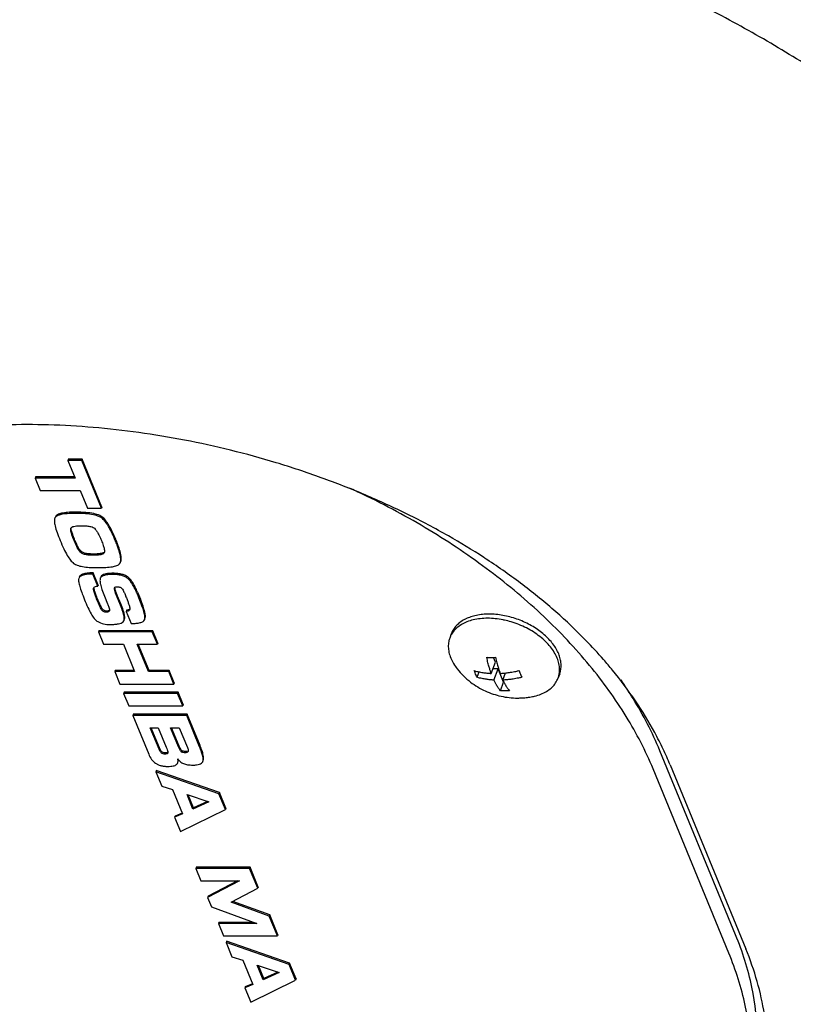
# Model space of a CAD drawing. Header units: millimetres. Extents: x 0 to 594, y 0 to 420.
# Tile 144 of 256: x 523.11 to 527.73, y 226.95 to 232.83. Entities that reach past the tile are written whole.
import ezdxf

# ---------------------------------------------------------------- set-up
doc = ezdxf.new("R2010")
doc.units = ezdxf.units.MM
doc.header["$LTSCALE"] = 32.67
doc.layers.get('0').update_dxf_attribs({"linetype": 'CONTINUOUS'})

msp = doc.modelspace()

# ---------------------------------------------------------------- linework, layer by layer
at = {"color": 7, "linetype": 'CONTINUOUS'}
for p, q in [((523.40379, 230.20273), (523.40112, 230.19546)), ((523.40112, 230.19546), (523.44468, 230.08962)), ((523.48413, 230.19546), (523.40112, 230.19546)), ((523.4868, 230.20273), (523.40379, 230.20273)), ((523.4868, 230.20273), (523.48413, 230.19546)), ((523.60162, 229.91002), (523.48413, 230.19546)), ((523.60429, 229.91729), (523.4868, 230.20273)), ((523.208, 230.09689), (523.20532, 230.08962)), ((523.20532, 230.08962), (523.23568, 230.01586)), ((523.44468, 230.08962), (523.20532, 230.08962)), ((523.44169, 230.09689), (523.208, 230.09689)), ((523.23568, 230.01586), (523.47504, 230.01586)), ((523.47504, 230.01586), (523.51861, 229.91002)), ((523.60429, 229.91729), (523.60162, 229.91002)), ((523.51861, 229.91002), (523.60162, 229.91002)), ((523.32385, 229.85234), (523.32283, 229.85025)), ((523.32374, 229.85238), (523.32294, 229.8502)), ((523.41898, 229.79148), (523.41992, 229.79321)), ((523.61857, 229.64416), (523.61478, 229.63906)), ((523.7105, 229.57828), (523.71493, 229.58559)), ((523.55287, 229.52401), (523.55019, 229.51674)), ((523.58006, 229.44418), (523.55019, 229.51674)), ((523.58274, 229.45144), (523.55287, 229.52401)), ((523.46611, 229.49158), (523.46489, 229.48471)), ((523.58274, 229.45144), (523.58006, 229.44418)), ((523.59611, 229.49423), (523.59478, 229.49159)), ((523.59591, 229.4943), (523.59489, 229.49155)), ((523.55445, 229.43239), (523.55487, 229.43382)), ((523.61996, 229.38445), (523.63828, 229.33995)), ((523.71776, 229.33879), (523.69845, 229.3857)), ((523.74249, 229.39547), (523.74827, 229.38144)), ((523.83159, 229.35979), (523.8141, 229.40229)), ((523.81678, 229.40955), (523.83427, 229.36705)), ((523.71508, 229.33153), (523.69577, 229.37843)), ((523.64924, 229.29674), (523.64807, 229.29495)), ((523.75209, 229.30171), (523.74942, 229.29444)), ((523.74942, 229.29444), (523.77929, 229.22188)), ((523.73142, 229.23107), (523.73618, 229.23794)), ((523.85905, 229.24413), (523.85989, 229.24583)), ((523.58579, 229.17903), (523.58312, 229.17177)), ((523.58312, 229.17177), (523.61348, 229.098)), ((523.90549, 229.17177), (523.58312, 229.17177)), ((523.90817, 229.17903), (523.58579, 229.17903)), ((523.90817, 229.17903), (523.90549, 229.17177)), ((523.93585, 229.098), (523.90549, 229.17177)), ((523.93853, 229.10527), (523.90817, 229.17903)), ((525.69069, 229.16008), (525.68152, 229.13519)), ((523.61348, 229.098), (523.73276, 229.098)), ((523.73276, 229.098), (523.80008, 228.93444)), ((523.88309, 228.93444), (523.81577, 229.098)), ((523.81577, 229.098), (523.93585, 229.098)), ((523.88577, 228.9417), (523.82143, 229.098)), ((523.93853, 229.10527), (523.93585, 229.098)), ((525.92915, 228.92405), (525.95408, 228.99173)), ((525.95408, 228.99173), (525.94258, 229.01966)), ((523.68348, 228.9417), (523.68081, 228.93444)), ((523.68081, 228.93444), (523.71117, 228.86067)), ((523.80008, 228.93444), (523.68081, 228.93444)), ((523.79709, 228.9417), (523.68348, 228.9417)), ((523.88577, 228.9417), (523.88309, 228.93444)), ((524.00318, 228.93444), (523.88309, 228.93444)), ((524.00585, 228.9417), (523.88577, 228.9417)), ((524.00585, 228.9417), (524.00318, 228.93444)), ((524.03354, 228.86067), (524.00318, 228.93444)), ((524.03622, 228.86794), (524.00585, 228.9417)), ((525.84476, 228.9006), (525.85682, 228.93336)), ((525.97049, 228.95187), (525.9394, 228.95187)), ((525.94555, 228.88419), (525.97049, 228.95187)), ((526.0033, 228.87215), (525.97049, 228.95187)), ((525.99898, 228.88419), (526.01458, 228.92654)), ((526.33815, 228.92154), (526.32898, 228.89665)), ((523.71117, 228.86067), (524.03354, 228.86067)), ((524.03622, 228.86794), (524.03354, 228.86067)), ((525.98441, 228.82087), (526.0033, 228.87215)), ((526.0033, 228.87215), (526.00487, 228.87215)), ((523.73703, 228.81161), (523.73435, 228.80435)), ((523.73435, 228.80435), (523.76472, 228.73058)), ((524.05672, 228.80435), (523.73435, 228.80435)), ((524.0594, 228.81161), (523.73703, 228.81161)), ((524.0594, 228.81161), (524.05672, 228.80435)), ((524.08709, 228.73058), (524.05672, 228.80435)), ((524.08976, 228.73785), (524.0594, 228.81161)), ((524.08976, 228.73785), (524.08709, 228.73058)), ((523.76472, 228.73058), (524.08709, 228.73058)), ((523.79099, 228.68052), (523.78831, 228.67325)), ((524.11336, 228.68052), (523.79099, 228.68052)), ((524.11336, 228.68052), (524.11068, 228.67325)), ((524.19067, 228.4927), (524.11336, 228.68052)), ((523.78831, 228.67325), (523.88386, 228.44113)), ((524.11068, 228.67325), (523.78831, 228.67325)), ((524.18799, 228.48543), (524.11068, 228.67325)), ((523.94565, 228.4718), (523.89309, 228.59949)), ((523.89309, 228.59949), (523.94064, 228.59949)), ((523.94832, 228.47907), (523.89876, 228.59949)), ((523.94064, 228.59949), (523.98841, 228.48343)), ((524.06324, 228.48243), (524.01505, 228.59949)), ((524.01505, 228.59949), (524.06663, 228.59949)), ((524.06591, 228.48969), (524.02072, 228.59949)), ((524.06663, 228.59949), (524.11556, 228.48062)), ((523.99782, 228.44842), (523.99745, 228.44775)), ((524.11957, 228.45821), (524.11931, 228.45729)), ((527.38874, 227.36291), (526.93613, 228.46252)), ((524.20708, 228.39691), (524.20753, 228.3979)), ((523.92943, 228.34416), (523.92676, 228.3369)), ((523.92676, 228.3369), (523.96191, 228.25151)), ((524.30325, 228.2054), (523.92676, 228.3369)), ((524.30593, 228.21267), (523.92943, 228.34416)), ((527.3486, 227.25395), (526.89599, 228.35356)), ((526.9973, 228.37853), (527.44991, 227.27892)), ((523.96191, 228.25151), (524.02591, 228.23046)), ((524.02591, 228.23046), (524.08573, 228.08514)), ((524.30593, 228.21267), (524.30325, 228.2054)), ((524.34438, 228.11926), (524.30593, 228.21267)), ((524.14843, 228.1136), (524.11278, 228.20019)), ((524.11278, 228.20019), (524.24263, 228.1569)), ((524.1511, 228.12086), (524.11935, 228.198)), ((524.24263, 228.1569), (524.14843, 228.1136)), ((524.23502, 228.15943), (524.1511, 228.12086)), ((524.3417, 228.112), (524.30325, 228.2054)), ((524.07346, 227.9805), (524.3417, 228.112)), ((524.1511, 228.12086), (524.14843, 228.1136)), ((524.34438, 228.11926), (524.3417, 228.112)), ((524.08573, 228.08514), (524.0388, 228.06469)), ((524.04148, 228.07195), (524.0388, 228.06469)), ((524.0388, 228.06469), (524.07346, 227.9805)), ((524.08349, 228.09026), (524.04148, 228.07195)), ((524.16705, 227.76687), (524.16438, 227.75961)), ((524.16438, 227.75961), (524.19474, 227.68584)), ((524.48675, 227.75961), (524.16438, 227.75961)), ((524.48943, 227.76687), (524.16705, 227.76687)), ((524.48943, 227.76687), (524.48675, 227.75961)), ((524.53559, 227.64094), (524.48675, 227.75961)), ((524.53827, 227.6482), (524.48943, 227.76687)), ((524.19474, 227.68584), (524.42524, 227.68584)), ((524.42524, 227.68584), (524.23566, 227.58642)), ((524.41406, 227.68584), (524.23834, 227.59368)), ((524.37705, 227.55815), (524.53559, 227.64094)), ((524.53827, 227.6482), (524.53559, 227.64094)), ((524.23834, 227.59368), (524.23566, 227.58642)), ((524.23566, 227.58642), (524.25893, 227.52989)), ((524.60642, 227.48263), (524.38634, 227.563)), ((524.25893, 227.52989), (524.53035, 227.43047)), ((524.60374, 227.47537), (524.37705, 227.55815)), ((524.60642, 227.48263), (524.60374, 227.47537)), ((524.65259, 227.3567), (524.60374, 227.47537)), ((524.65526, 227.36397), (524.60642, 227.48263)), ((524.30253, 227.43773), (524.29985, 227.43047)), ((524.29985, 227.43047), (524.33022, 227.3567)), ((524.53035, 227.43047), (524.29985, 227.43047)), ((524.51052, 227.43773), (524.30253, 227.43773)), ((524.33022, 227.3567), (524.65259, 227.3567)), ((524.65526, 227.36397), (524.65259, 227.3567)), ((524.34882, 227.32528), (524.34614, 227.31802)), ((524.34614, 227.31802), (524.38129, 227.23263)), ((524.72264, 227.18652), (524.34614, 227.31802)), ((524.72531, 227.19379), (524.34882, 227.32528)), ((524.38129, 227.23263), (524.44529, 227.21158)), ((524.44529, 227.21158), (524.50511, 227.06625)), ((524.56781, 227.09472), (524.53216, 227.18131)), ((524.53216, 227.18131), (524.66201, 227.13801)), ((524.57048, 227.10198), (524.53873, 227.17912)), ((524.72531, 227.19379), (524.72264, 227.18652)), ((524.76108, 227.09311), (524.72264, 227.18652)), ((524.76376, 227.10038), (524.72531, 227.19379)), ((524.49284, 226.96162), (524.76108, 227.09311)), ((524.66201, 227.13801), (524.56781, 227.09472)), ((524.57048, 227.10198), (524.56781, 227.09472)), ((524.6544, 227.14055), (524.57048, 227.10198)), ((524.76376, 227.10038), (524.76108, 227.09311)), ((524.50511, 227.06625), (524.45818, 227.04581)), ((524.46086, 227.05307), (524.45818, 227.04581)), ((524.45818, 227.04581), (524.49284, 226.96162)), ((524.50288, 227.07138), (524.46086, 227.05307))]:
    msp.add_line(p, q, dxfattribs=at)
for points, knots in [([(519.09511, 234.23694), (519.10555, 234.27075), (519.14658, 234.39268), (519.23682, 234.59742), (519.38446, 234.84177), (519.56533, 235.07166), (519.77828, 235.28581), (520.02201, 235.48308), (520.29511, 235.66243), (520.59602, 235.82295), (520.92305, 235.9638), (521.27439, 236.08424), (521.6481, 236.18365), (522.0421, 236.26149), (522.45423, 236.31735), (522.8822, 236.35093), (523.32364, 236.36204), (523.7761, 236.35064), (524.23706, 236.31677), (524.70397, 236.26064), (525.17422, 236.18255), (525.64521, 236.08295), (526.1143, 235.96238), (526.57889, 235.82151), (527.03639, 235.66114), (527.48424, 235.48214), (527.91997, 235.28553), (528.34114, 235.07239), (528.7454, 234.84392), (529.13052, 234.60137), (529.49435, 234.34609), (529.83487, 234.07951), (530.15018, 233.80309), (530.43855, 233.51835), (530.69836, 233.22687), (530.92817, 232.93024), (531.12669, 232.63007), (531.2928, 232.32799), (531.42554, 232.02564), (531.5241, 231.72465), (531.58785, 231.42669), (531.61632, 231.13341), (531.60923, 230.84649), (531.57175, 230.60174), (531.53285, 230.45467), (531.51559, 230.39881)], [0, 0, 0, 0, 0.0064887, 0.0235812, 0.0409378, 0.0587345, 0.077125, 0.0962364, 0.1161667, 0.1369854, 0.1587346, 0.1814322, 0.2050737, 0.2296353, 0.2550765, 0.281342, 0.308364, 0.3360641, 0.3643549, 0.3931414, 0.4223227, 0.4517933, 0.4814445, 0.5111653, 0.5408443, 0.5703702, 0.5996336, 0.6285281, 0.6569515, 0.6848073, 0.7120061, 0.7384669, 0.7641191, 0.7889043, 0.812778, 0.8357119, 0.8576967, 0.8787443, 0.8988906, 0.918198, 0.9367575, 0.9546888, 0.9721395, 0.9892807, 1, 1, 1, 1]), ([(529.74424, 230.65112), (529.694, 230.7426), (529.58258, 230.92516), (529.38956, 231.19016), (529.16806, 231.45096), (528.91948, 231.70592), (528.6453, 231.95356), (528.34726, 232.19231), (528.02711, 232.42079), (527.68689, 232.63753), (527.32859, 232.84129), (526.95452, 233.03073), (526.56683, 233.20477), (526.16807, 233.36228), (525.7605, 233.50235), (525.34683, 233.62406), (524.92937, 233.72672), (524.51092, 233.80965), (524.09381, 233.87238), (523.68083, 233.9145), (523.27428, 233.93577), (522.87689, 233.93604), (522.49085, 233.91531), (522.11875, 233.87372), (521.76264, 233.81149), (521.4249, 233.72902), (521.10739, 233.62674), (520.81222, 233.50531), (520.54104, 233.36535), (520.29565, 233.20772), (520.07748, 233.03325), (519.88803, 232.843), (519.72851, 232.63801), (519.6001, 232.41962), (519.5037, 232.18917), (519.44004, 231.94827), (519.40952, 231.69853), (519.41178, 231.48848), (519.42467, 231.3628), (519.43003, 231.32201)], [0, 0, 0, 0, 0.0243954, 0.0499182, 0.0765608, 0.1043068, 0.1330915, 0.1628658, 0.1935204, 0.2249846, 0.2571155, 0.2898292, 0.3229584, 0.3564133, 0.3900109, 0.4236608, 0.4571732, 0.4904624, 0.5233405, 0.5557311, 0.5874578, 0.6184585, 0.6485778, 0.6777749, 0.7059261, 0.7330198, 0.7589762, 0.783824, 0.8075419, 0.830212, 0.8518861, 0.8727131, 0.8928255, 0.9124399, 0.9317574, 0.9510346, 0.9704977, 0.9903898, 1, 1, 1, 1]), ([(525.88445, 229.6163), (525.81549, 229.66107), (525.66682, 229.75135), (525.43083, 229.8763), (525.17729, 229.99223), (524.91512, 230.09495), (524.64662, 230.18389), (524.3741, 230.25862), (524.09984, 230.3188), (523.82611, 230.36419), (523.55507, 230.39461), (523.28885, 230.40996), (523.02948, 230.41019), (522.77892, 230.3953), (522.53906, 230.36532), (522.31172, 230.32034), (522.09862, 230.26052), (521.9014, 230.18603), (521.72163, 230.09716), (521.56073, 229.99425), (521.42006, 229.87777), (521.30082, 229.7483), (521.2041, 229.60665), (521.15223, 229.49859), (521.13, 229.43987), (521.12766, 229.43354)], [0, 0, 0, 0, 0.0468158, 0.0989901, 0.1519726, 0.2054905, 0.2592549, 0.3129699, 0.3663401, 0.4190785, 0.470911, 0.5215818, 0.5708572, 0.6185299, 0.6644245, 0.7084046, 0.7503816, 0.7903264, 0.8282827, 0.86438, 0.898845, 0.9320053, 0.964281, 0.9961608, 1, 1, 1, 1]), ([(526.89599, 228.35356), (526.85146, 228.46174), (526.73926, 228.6779), (526.51826, 228.98291), (526.24377, 229.27364), (525.9219, 229.54379), (525.55968, 229.78758), (525.27231, 229.94206), (525.10922, 230.01811), (525.08178, 230.03059)], [0, 0, 0, 0, 0.139023, 0.287922, 0.4462675, 0.6129306, 0.7862528, 0.964197, 1, 1, 1, 1]), ([(523.33328, 229.86227), (523.33163, 229.8612), (523.32795, 229.8584), (523.32507, 229.85478), (523.32385, 229.85234)], [0, 0, 0, 0, 0.4253934, 1, 1, 1, 1]), ([(523.44794, 229.88662), (523.43193, 229.88632), (523.40358, 229.886), (523.36697, 229.88141), (523.34359, 229.87472), (523.33138, 229.86661), (523.32775, 229.86204), (523.32653, 229.8596)], [0, 0, 0, 0, 0.3757722, 0.6618789, 0.8638003, 0.9380415, 1, 1, 1, 1]), ([(523.44526, 229.87935), (523.42925, 229.87905), (523.4009, 229.87874), (523.36429, 229.87415), (523.34282, 229.868), (523.33429, 229.86294), (523.33328, 229.86227)], [0, 0, 0, 0, 0.4211879, 0.7418734, 0.968199, 1, 1, 1, 1]), ([(523.61275, 229.84365), (523.60575, 229.8503), (523.5873, 229.86207), (523.55011, 229.8722), (523.50175, 229.8784), (523.46541, 229.87916), (523.44526, 229.87935)], [0, 0, 0, 0, 0.1612491, 0.3757665, 0.6538308, 1, 1, 1, 1]), ([(523.61543, 229.85092), (523.60842, 229.85756), (523.58998, 229.86933), (523.55279, 229.87946), (523.50443, 229.88567), (523.46809, 229.88642), (523.44794, 229.88662)], [0, 0, 0, 0, 0.1612491, 0.3757665, 0.6538308, 1, 1, 1, 1]), ([(523.32297, 229.85019), (523.32227, 229.84827), (523.32092, 229.84287), (523.32044, 229.8275), (523.3253, 229.8011), (523.33714, 229.76229), (523.34863, 229.73355), (523.35504, 229.71739)], [0, 0, 0, 0, 0.0441429, 0.1206901, 0.3304485, 0.6225827, 1, 1, 1, 1]), ([(523.41992, 229.79321), (523.42119, 229.79524), (523.42634, 229.79918), (523.43229, 229.80101), (523.43599, 229.8019)], [0, 0, 0, 0, 0.3862071, 1, 1, 1, 1]), ([(523.43599, 229.8019), (523.44175, 229.80327), (523.4563, 229.80521), (523.47094, 229.80559), (523.47966, 229.80559)], [0, 0, 0, 0, 0.4045155, 1, 1, 1, 1]), ([(523.47966, 229.80559), (523.49128, 229.80559), (523.51089, 229.80501), (523.53556, 229.80162), (523.54833, 229.79762), (523.55303, 229.79522)], [0, 0, 0, 0, 0.4674967, 0.7878246, 1, 1, 1, 1]), ([(523.55303, 229.79522), (523.5555, 229.79397), (523.56095, 229.7898), (523.5691, 229.78037), (523.57867, 229.76567), (523.58989, 229.74424), (523.59732, 229.72727), (523.60139, 229.71739)], [0, 0, 0, 0, 0.0895854, 0.2187059, 0.4015533, 0.6548798, 1, 1, 1, 1]), ([(523.6844, 229.71739), (523.67855, 229.7315), (523.6672, 229.7576), (523.64918, 229.79278), (523.63166, 229.82123), (523.61901, 229.83699), (523.61275, 229.84365)], [0, 0, 0, 0, 0.3143487, 0.5848012, 0.8126293, 1, 1, 1, 1]), ([(523.68707, 229.72466), (523.68122, 229.73877), (523.66988, 229.76487), (523.65185, 229.80004), (523.63434, 229.8285), (523.62169, 229.84425), (523.61543, 229.85092)], [0, 0, 0, 0, 0.3143487, 0.5848012, 0.8126293, 1, 1, 1, 1]), ([(523.43805, 229.71739), (523.43364, 229.72811), (523.42668, 229.74596), (523.41988, 229.76887), (523.41763, 229.78278), (523.41837, 229.78962), (523.41906, 229.79145)], [0, 0, 0, 0, 0.4503622, 0.7444249, 0.924108, 1, 1, 1, 1]), ([(523.44073, 229.72466), (523.437, 229.73407), (523.43032, 229.75065), (523.42341, 229.77277), (523.42076, 229.78627), (523.42074, 229.79231), (523.42077, 229.79298)], [0, 0, 0, 0, 0.4255971, 0.7485013, 0.9720623, 1, 1, 1, 1]), ([(523.35504, 229.71739), (523.36206, 229.70056), (523.37514, 229.67019), (523.39571, 229.63059), (523.41471, 229.60095), (523.42877, 229.58649), (523.43557, 229.58107)], [0, 0, 0, 0, 0.3423875, 0.6211338, 0.8386942, 1, 1, 1, 1]), ([(523.47805, 229.64503), (523.47396, 229.6488), (523.46524, 229.66043), (523.452, 229.68476), (523.44312, 229.70508), (523.43805, 229.71739)], [0, 0, 0, 0, 0.2006949, 0.5192032, 1, 1, 1, 1]), ([(523.48072, 229.65229), (523.47745, 229.65551), (523.47066, 229.6637), (523.46131, 229.67957), (523.45102, 229.70031), (523.44432, 229.71601), (523.44073, 229.72466)], [0, 0, 0, 0, 0.1641536, 0.383974, 0.6622167, 1, 1, 1, 1]), ([(523.60139, 229.71739), (523.60544, 229.70754), (523.6119, 229.69092), (523.61808, 229.6688), (523.61995, 229.6574), (523.61984, 229.65234)], [0, 0, 0, 0, 0.4704579, 0.7909917, 1, 1, 1, 1]), ([(523.71488, 229.58561), (523.71606, 229.58877), (523.71744, 229.59652), (523.7172, 229.60963), (523.71372, 229.63315), (523.70589, 229.66023), (523.69501, 229.69097), (523.68816, 229.70825), (523.6844, 229.71739)], [0, 0, 0, 0, 0.0741534, 0.1691603, 0.2865216, 0.5931845, 0.7839188, 1, 1, 1, 1]), ([(523.71755, 229.59288), (523.71874, 229.59604), (523.72012, 229.60378), (523.71988, 229.6169), (523.7164, 229.64042), (523.70857, 229.6675), (523.69769, 229.69823), (523.69084, 229.71552), (523.68707, 229.72466)], [0, 0, 0, 0, 0.0741557, 0.1691623, 0.2865233, 0.5931855, 0.7839193, 1, 1, 1, 1]), ([(523.55226, 229.62919), (523.54225, 229.62919), (523.52505, 229.62979), (523.50304, 229.63314), (523.48802, 229.63803), (523.48064, 229.64263), (523.47805, 229.64503)], [0, 0, 0, 0, 0.3893027, 0.6675017, 0.8625919, 1, 1, 1, 1]), ([(523.55494, 229.63646), (523.54623, 229.63653), (523.5304, 229.63691), (523.50917, 229.63972), (523.49259, 229.6443), (523.48407, 229.64941), (523.48072, 229.65229)], [0, 0, 0, 0, 0.338531, 0.6144697, 0.8320514, 1, 1, 1, 1]), ([(523.61478, 229.63906), (523.61116, 229.63671), (523.6005, 229.63288), (523.57943, 229.62973), (523.56242, 229.62919), (523.55226, 229.62919)], [0, 0, 0, 0, 0.2027277, 0.5225699, 1, 1, 1, 1]), ([(523.60625, 229.64153), (523.60238, 229.64038), (523.59252, 229.63845), (523.57538, 229.63675), (523.56219, 229.63649), (523.55494, 229.63646)], [0, 0, 0, 0, 0.2351007, 0.5790749, 1, 1, 1, 1]), ([(523.61746, 229.64633), (523.61444, 229.64452), (523.6107, 229.6429), (523.60682, 229.6417), (523.60625, 229.64153)], [0, 0, 0, 0, 0.8532167, 1, 1, 1, 1]), ([(523.43557, 229.58107), (523.44247, 229.57635), (523.45953, 229.56801), (523.49147, 229.56069), (523.53202, 229.55617), (523.5621, 229.55553), (523.5786, 229.55543)], [0, 0, 0, 0, 0.1678065, 0.386928, 0.6633991, 1, 1, 1, 1]), ([(523.5786, 229.55543), (523.59511, 229.55564), (523.62465, 229.55599), (523.66339, 229.5599), (523.68882, 229.56561), (523.70334, 229.57228), (523.70845, 229.57619), (523.7105, 229.57828)], [0, 0, 0, 0, 0.3651199, 0.6500425, 0.8583365, 0.9364279, 1, 1, 1, 1]), ([(526.60029, 229.00629), (526.56608, 229.04555), (526.47495, 229.14436), (526.31557, 229.29537), (526.1178, 229.4564), (525.97043, 229.56018), (525.89079, 229.61218), (525.88445, 229.6163)], [0, 0, 0, 0, 0.165565, 0.4272037, 0.6975668, 0.9759688, 1, 1, 1, 1]), ([(523.55019, 229.51674), (523.54362, 229.51676), (523.53127, 229.51648), (523.50993, 229.51467), (523.48922, 229.51093), (523.4721, 229.50189), (523.46722, 229.49428), (523.46621, 229.49154)], [0, 0, 0, 0, 0.2152806, 0.4028774, 0.6990143, 0.9057871, 1, 1, 1, 1]), ([(523.55287, 229.52401), (523.5463, 229.52402), (523.53395, 229.52375), (523.51261, 229.52194), (523.49189, 229.5182), (523.47478, 229.50916), (523.46989, 229.50154), (523.46889, 229.4988)], [0, 0, 0, 0, 0.2152767, 0.4028702, 0.6990018, 0.9057708, 1, 1, 1, 1]), ([(523.67045, 229.5216), (523.66139, 229.52142), (523.64518, 229.52111), (523.62393, 229.51767), (523.60795, 229.51179), (523.60106, 229.50522), (523.59879, 229.50149)], [0, 0, 0, 0, 0.3528941, 0.6297988, 0.8390517, 1, 1, 1, 1]), ([(523.66777, 229.51434), (523.65871, 229.51415), (523.6425, 229.51384), (523.62125, 229.51041), (523.60864, 229.50577), (523.60377, 229.50236), (523.60326, 229.50199)], [0, 0, 0, 0, 0.408602, 0.7292188, 0.9715044, 1, 1, 1, 1]), ([(523.75986, 229.48968), (523.75486, 229.49402), (523.74308, 229.50157), (523.72169, 229.50913), (523.69616, 229.51355), (523.67763, 229.51427), (523.66777, 229.51434)], [0, 0, 0, 0, 0.2018085, 0.4303215, 0.694481, 1, 1, 1, 1]), ([(523.76253, 229.49695), (523.75753, 229.50128), (523.74575, 229.50883), (523.72437, 229.51639), (523.69884, 229.52081), (523.68031, 229.52154), (523.67045, 229.5216)], [0, 0, 0, 0, 0.2018085, 0.4303215, 0.694481, 1, 1, 1, 1]), ([(523.46489, 229.48471), (523.46501, 229.47787), (523.46694, 229.46128), (523.47515, 229.43244), (523.48806, 229.3951), (523.49904, 229.36761), (523.50529, 229.35237)], [0, 0, 0, 0, 0.1465015, 0.3606445, 0.6448367, 1, 1, 1, 1]), ([(523.55489, 229.43381), (523.55561, 229.43568), (523.55861, 229.43998), (523.56338, 229.4419), (523.56629, 229.44267)], [0, 0, 0, 0, 0.3998939, 1, 1, 1, 1]), ([(523.59491, 229.49154), (523.59445, 229.4903), (523.59333, 229.48626), (523.59253, 229.47414), (523.59609, 229.45263), (523.60543, 229.421), (523.61475, 229.39761), (523.61996, 229.38445)], [0, 0, 0, 0, 0.035649, 0.1128544, 0.3238586, 0.61836, 1, 1, 1, 1]), ([(523.8141, 229.40229), (523.81004, 229.41205), (523.802, 229.4302), (523.78867, 229.45458), (523.77504, 229.47439), (523.76496, 229.48516), (523.75986, 229.48968)], [0, 0, 0, 0, 0.3063273, 0.5736508, 0.8038255, 1, 1, 1, 1]), ([(523.81678, 229.40955), (523.81272, 229.41931), (523.80468, 229.43746), (523.79135, 229.46185), (523.77771, 229.48166), (523.76764, 229.49243), (523.76253, 229.49695)], [0, 0, 0, 0, 0.3063273, 0.5736508, 0.8038255, 1, 1, 1, 1]), ([(523.5802, 229.35117), (523.57538, 229.36288), (523.56762, 229.38232), (523.55891, 229.40689), (523.55488, 229.4221), (523.55384, 229.42988), (523.55445, 229.43239)], [0, 0, 0, 0, 0.4436051, 0.7341803, 0.9095241, 1, 1, 1, 1]), ([(523.58287, 229.35844), (523.57854, 229.36874), (523.57133, 229.38686), (523.56291, 229.41071), (523.55815, 229.4256), (523.5573, 229.43258), (523.5572, 229.43386)], [0, 0, 0, 0, 0.4177542, 0.7347244, 0.9517428, 1, 1, 1, 1]), ([(523.69577, 229.37843), (523.69248, 229.38644), (523.68691, 229.39989), (523.68162, 229.41786), (523.67743, 229.42926), (523.67937, 229.43396)], [0, 0, 0, 0, 0.4459722, 0.7380049, 1, 1, 1, 1]), ([(523.68411, 229.4248), (523.6831, 229.42809), (523.68206, 229.43191), (523.68178, 229.4358), (523.68176, 229.4363)], [0, 0, 0, 0, 0.8717356, 1, 1, 1, 1]), ([(523.69845, 229.3857), (523.69545, 229.39278), (523.69057, 229.40519), (523.68613, 229.41831), (523.68426, 229.42432), (523.68411, 229.4248)], [0, 0, 0, 0, 0.5495151, 0.9646293, 1, 1, 1, 1]), ([(523.69442, 229.44177), (523.69819, 229.44177), (523.70496, 229.44127), (523.71404, 229.43845), (523.71884, 229.4353), (523.72081, 229.43352)], [0, 0, 0, 0, 0.4004268, 0.7165344, 1, 1, 1, 1]), ([(523.72081, 229.43352), (523.72309, 229.43146), (523.72792, 229.42526), (523.73514, 229.41248), (523.73987, 229.40184), (523.74249, 229.39547)], [0, 0, 0, 0, 0.2087615, 0.5302445, 1, 1, 1, 1]), ([(523.50529, 229.35237), (523.51175, 229.33693), (523.52362, 229.30936), (523.54247, 229.27399), (523.55976, 229.24834), (523.57285, 229.23701), (523.57914, 229.23316)], [0, 0, 0, 0, 0.3529548, 0.634418, 0.8476251, 1, 1, 1, 1]), ([(523.59967, 229.30908), (523.59732, 229.31351), (523.59275, 229.3226), (523.58629, 229.33666), (523.58221, 229.34628), (523.5802, 229.35117)], [0, 0, 0, 0, 0.3247047, 0.6576692, 1, 1, 1, 1]), ([(523.60235, 229.31634), (523.59877, 229.32318), (523.59194, 229.33705), (523.58579, 229.35124), (523.58287, 229.35844)], [0, 0, 0, 0, 0.4984692, 1, 1, 1, 1]), ([(523.63828, 229.33995), (523.64096, 229.33342), (523.6453, 229.32233), (523.64813, 229.31183), (523.64915, 229.307)], [0, 0, 0, 0, 0.6091733, 1, 1, 1, 1]), ([(523.73619, 229.23794), (523.73676, 229.2395), (523.73879, 229.24794), (523.73686, 229.26687), (523.72893, 229.29656), (523.72003, 229.31876), (523.71508, 229.33153)], [0, 0, 0, 0, 0.0510973, 0.2635979, 0.5773888, 1, 1, 1, 1]), ([(523.73814, 229.27757), (523.73653, 229.28527), (523.73074, 229.30599), (523.7227, 229.32602), (523.71776, 229.33879)], [0, 0, 0, 0, 0.3641408, 1, 1, 1, 1]), ([(523.74827, 229.38144), (523.75117, 229.37438), (523.7566, 229.36068), (523.76387, 229.34063), (523.76812, 229.3276), (523.77005, 229.3213)], [0, 0, 0, 0, 0.3577972, 0.6910593, 1, 1, 1, 1]), ([(523.85976, 229.24587), (523.86035, 229.24748), (523.86146, 229.25202), (523.86172, 229.26508), (523.85739, 229.28763), (523.84707, 229.32102), (523.83714, 229.34582), (523.83159, 229.35979)], [0, 0, 0, 0, 0.0429844, 0.1180733, 0.3267192, 0.6198069, 1, 1, 1, 1]), ([(523.86244, 229.25314), (523.86302, 229.25475), (523.86413, 229.25928), (523.86439, 229.27234), (523.86007, 229.2949), (523.84975, 229.32828), (523.83981, 229.35308), (523.83427, 229.36705)], [0, 0, 0, 0, 0.0429858, 0.1180746, 0.3267202, 0.6198075, 1, 1, 1, 1]), ([(523.63173, 229.28863), (523.62842, 229.28863), (523.62212, 229.28933), (523.61331, 229.29304), (523.6055, 229.29961), (523.60151, 229.3056), (523.59967, 229.30908)], [0, 0, 0, 0, 0.2472725, 0.4678752, 0.7057949, 1, 1, 1, 1]), ([(523.6344, 229.2959), (523.62722, 229.29606), (523.61446, 229.29956), (523.60575, 229.30953), (523.60235, 229.31634)], [0, 0, 0, 0, 0.4872075, 1, 1, 1, 1]), ([(523.64807, 229.29495), (523.64665, 229.29352), (523.64186, 229.28982), (523.63567, 229.28863), (523.63173, 229.28863)], [0, 0, 0, 0, 0.3383453, 1, 1, 1, 1]), ([(523.64961, 229.30118), (523.64777, 229.29961), (523.64489, 229.29783), (523.64171, 229.29679), (523.64069, 229.29654)], [0, 0, 0, 0, 0.6879765, 1, 1, 1, 1]), ([(523.73886, 229.2452), (523.73943, 229.24676), (523.74146, 229.2552), (523.74034, 229.2662), (523.73862, 229.27529), (523.73814, 229.27757)], [0, 0, 0, 0, 0.1523593, 0.7859914, 1, 1, 1, 1]), ([(523.77084, 229.30459), (523.7703, 229.30312), (523.76816, 229.29924), (523.76039, 229.29495), (523.75347, 229.29444), (523.74942, 229.29444)], [0, 0, 0, 0, 0.1835872, 0.5165129, 1, 1, 1, 1]), ([(523.77207, 229.30896), (523.77196, 229.30878), (523.76986, 229.30579), (523.76649, 229.30375), (523.76217, 229.30269)], [0, 0, 0, 0, 0.0566484, 1, 1, 1, 1]), ([(525.91683, 229.27791), (525.90379, 229.27791), (525.8783, 229.27675), (525.84137, 229.27126), (525.80803, 229.26241), (525.78758, 229.25423), (525.7784, 229.24984)], [0, 0, 0, 0, 0.2747384, 0.5369673, 0.7855717, 1, 1, 1, 1]), ([(526.33815, 228.92154), (526.34035, 228.92751), (526.34475, 228.94259), (526.34769, 228.96787), (526.3456, 228.99701), (526.33826, 229.02675), (526.32581, 229.05662), (526.30849, 229.08618), (526.28658, 229.11499), (526.26042, 229.14261), (526.23043, 229.16863), (526.19707, 229.19264), (526.16087, 229.21428), (526.12238, 229.2332), (526.0822, 229.24911), (526.04096, 229.26178), (525.99931, 229.27099), (525.95789, 229.2766), (525.93037, 229.27791), (525.91683, 229.27791)], [0, 0, 0, 0, 0.0305267, 0.0751558, 0.1214269, 0.1700829, 0.2216261, 0.2763137, 0.3341799, 0.3950695, 0.458672, 0.5245545, 0.5921907, 0.6609877, 0.7303106, 0.7995061, 0.8679251, 0.9349465, 1, 1, 1, 1]), ([(523.57914, 229.23316), (523.59051, 229.2275), (523.61535, 229.21846), (523.64164, 229.21574), (523.65595, 229.21607)], [0, 0, 0, 0, 0.4709256, 1, 1, 1, 1]), ([(523.65595, 229.21607), (523.66462, 229.21613), (523.68046, 229.21652), (523.70182, 229.21921), (523.71873, 229.22359), (523.72776, 229.22837), (523.73142, 229.23107)], [0, 0, 0, 0, 0.3335746, 0.6080137, 0.8276456, 1, 1, 1, 1]), ([(523.77929, 229.22188), (523.78955, 229.22209), (523.8078, 229.22243), (523.83162, 229.22624), (523.84936, 229.23267), (523.85672, 229.24), (523.85905, 229.24413)], [0, 0, 0, 0, 0.358204, 0.637101, 0.8444245, 1, 1, 1, 1]), ([(525.7784, 229.24984), (525.77753, 229.24943), (525.76723, 229.24442), (525.74869, 229.23363), (525.72547, 229.21458), (525.70679, 229.19269), (525.69616, 229.17386), (525.69166, 229.16271), (525.6907, 229.16008)], [0, 0, 0, 0, 0.0223354, 0.2671322, 0.4987042, 0.7199604, 0.9349141, 1, 1, 1, 1]), ([(525.90766, 229.25302), (525.89289, 229.25302), (525.86411, 229.25153), (525.82271, 229.24449), (525.78492, 229.2328), (525.75151, 229.21667), (525.72316, 229.19636), (525.70431, 229.17627), (525.69542, 229.16308), (525.69286, 229.15881)], [0, 0, 0, 0, 0.1810695, 0.3526055, 0.5137777, 0.6645129, 0.8056591, 0.9391006, 1, 1, 1, 1]), ([(526.00934, 229.2417), (526.00661, 229.2423), (525.98827, 229.24614), (525.95446, 229.25132), (525.92308, 229.25302), (525.90766, 229.25302)], [0, 0, 0, 0, 0.0817495, 0.5483256, 1, 1, 1, 1]), ([(526.33564, 228.92172), (526.33716, 228.93077), (526.33859, 228.9511), (526.33457, 228.9831), (526.32362, 229.01707), (526.30624, 229.05089), (526.28281, 229.08392), (526.2538, 229.11553), (526.21982, 229.1451), (526.18153, 229.17207), (526.13969, 229.19589), (526.09516, 229.21609), (526.05147, 229.23134), (526.02251, 229.23883), (526.00934, 229.2417)], [0, 0, 0, 0, 0.0553323, 0.122428, 0.193739, 0.2699954, 0.3514328, 0.4378625, 0.5287542, 0.623314, 0.7205547, 0.8193587, 0.9185361, 1, 1, 1, 1]), ([(525.69286, 229.15881), (525.69001, 229.15407), (525.68594, 229.14631), (525.68263, 229.1382), (525.68153, 229.13519)], [0, 0, 0, 0, 0.6327715, 1, 1, 1, 1]), ([(525.68153, 229.13519), (525.67904, 229.12843), (525.67418, 229.11122), (525.67173, 229.0822), (525.67594, 229.04874), (525.68688, 229.01477), (525.70394, 228.98159), (525.71858, 228.96078), (525.72653, 228.95078)], [0, 0, 0, 0, 0.1087881, 0.2693412, 0.4373318, 0.6158764, 0.8068031, 1, 1, 1, 1]), ([(525.90238, 229.02018), (525.90671, 229.01995), (525.91552, 229.01959), (525.92434, 229.01948), (525.92883, 229.01948)], [0, 0, 0, 0, 0.4915827, 1, 1, 1, 1]), ([(525.92915, 228.92405), (525.9282, 228.92665), (525.92623, 228.93222), (525.92323, 228.94113), (525.92004, 228.95112), (525.9167, 228.96223), (525.91323, 228.97456), (525.90964, 228.98829), (525.90594, 229.00364), (525.90357, 229.01446), (525.90238, 229.02018)], [0, 0, 0, 0, 0.0831438, 0.1774634, 0.2824866, 0.3981442, 0.5258041, 0.6672464, 0.8245065, 1, 1, 1, 1]), ([(525.92883, 229.01948), (525.93336, 229.01948), (525.94235, 229.0196), (525.95134, 229.01995), (525.9558, 229.02018)], [0, 0, 0, 0, 0.5035934, 1, 1, 1, 1]), ([(525.9558, 229.02018), (525.95699, 229.01446), (525.95936, 229.00364), (525.96306, 228.98829), (525.96665, 228.97456), (525.97012, 228.96223), (525.97346, 228.95112), (525.97665, 228.94113), (525.97965, 228.93222), (525.98162, 228.92665), (525.98257, 228.92405)], [0, 0, 0, 0, 0.1754935, 0.3327536, 0.4741959, 0.6018558, 0.7175134, 0.8225366, 0.9168562, 1, 1, 1, 1]), ([(526.95593, 228.47194), (526.94007, 228.50539), (526.88984, 228.60416), (526.79204, 228.76411), (526.68535, 228.90634), (526.61826, 228.98567), (526.60029, 229.00629)], [0, 0, 0, 0, 0.1724429, 0.5159281, 0.8725517, 1, 1, 1, 1]), ([(525.72653, 228.95078), (525.73813, 228.93618), (525.7631, 228.9084), (525.80445, 228.87235), (525.84829, 228.84241), (525.89341, 228.8185), (525.93986, 228.80007), (525.98758, 228.78684), (526.03664, 228.77876), (526.0699, 228.77694), (526.08668, 228.77694)], [0, 0, 0, 0, 0.1353002, 0.2702422, 0.3970673, 0.5196065, 0.6399575, 0.7589148, 0.8782184, 1, 1, 1, 1]), ([(525.82835, 228.94046), (525.83358, 228.93894), (525.84373, 228.93622), (525.85855, 228.93287), (525.87239, 228.93025), (525.88525, 228.92822), (525.89714, 228.92668), (525.90822, 228.92552), (525.91878, 228.92465), (525.9257, 228.92423), (525.92915, 228.92405)], [0, 0, 0, 0, 0.1595745, 0.3078482, 0.4453703, 0.5724286, 0.6892584, 0.7968302, 0.8989183, 1, 1, 1, 1]), ([(525.84476, 228.9006), (525.84278, 228.90479), (525.83892, 228.91338), (525.83346, 228.92667), (525.83003, 228.93579), (525.82835, 228.94046)], [0, 0, 0, 0, 0.3223378, 0.6550044, 1, 1, 1, 1]), ([(525.98257, 228.92405), (525.98652, 228.92425), (525.99441, 228.92472), (526.00634, 228.92567), (526.01862, 228.92691), (526.0316, 228.92849), (526.04559, 228.93052), (526.06085, 228.93309), (526.07764, 228.93637), (526.08932, 228.93899), (526.09546, 228.94046)], [0, 0, 0, 0, 0.1040263, 0.2075265, 0.3143177, 0.4279378, 0.5508719, 0.6855028, 0.8344139, 1, 1, 1, 1]), ([(526.09546, 228.94046), (526.09714, 228.93579), (526.10057, 228.92667), (526.10603, 228.91338), (526.10989, 228.90479), (526.11186, 228.9006)], [0, 0, 0, 0, 0.3449956, 0.6776622, 1, 1, 1, 1]), ([(526.32898, 228.89665), (526.33147, 228.90341), (526.33382, 228.91177), (526.33539, 228.92029), (526.33564, 228.92172)], [0, 0, 0, 0, 0.8316939, 1, 1, 1, 1]), ([(525.94555, 228.88419), (525.94177, 228.88438), (525.93429, 228.88485), (525.92306, 228.8858), (525.91171, 228.88704), (525.8999, 228.88862), (525.88742, 228.89063), (525.87407, 228.8932), (525.85972, 228.89647), (525.84986, 228.89911), (525.84476, 228.9006)], [0, 0, 0, 0, 0.1110338, 0.2197748, 0.3302118, 0.4458015, 0.5687181, 0.7008553, 0.8441123, 1, 1, 1, 1]), ([(525.98441, 228.82087), (525.98205, 228.82371), (525.97758, 228.82937), (525.97144, 228.83797), (525.96594, 228.84639), (525.96097, 228.85458), (525.95649, 228.8625), (525.95244, 228.87011), (525.94883, 228.8773), (525.9466, 228.88195), (525.94555, 228.88419)], [0, 0, 0, 0, 0.1486007, 0.2903269, 0.4253216, 0.553767, 0.6759414, 0.7919856, 0.9006023, 1, 1, 1, 1]), ([(526.11186, 228.9006), (526.10559, 228.89909), (526.09357, 228.8964), (526.07624, 228.89304), (526.06044, 228.89041), (526.04607, 228.88838), (526.03302, 228.88683), (526.02107, 228.88567), (526.00986, 228.88479), (526.00257, 228.88437), (525.99898, 228.88419)], [0, 0, 0, 0, 0.1694575, 0.3234451, 0.4633307, 0.5901091, 0.7046342, 0.8083837, 0.9053656, 1, 1, 1, 1]), ([(525.99898, 228.88419), (526.00002, 228.88195), (526.00185, 228.87813), (526.00374, 228.87434), (526.00454, 228.87277)], [0, 0, 0, 0, 0.5828146, 1, 1, 1, 1]), ([(526.00454, 228.87277), (526.00496, 228.87194), (526.0067, 228.86855), (526.00991, 228.8625), (526.01439, 228.85458), (526.01936, 228.84639), (526.02487, 228.83797), (526.031, 228.82937), (526.03547, 228.82371), (526.03783, 228.82087)], [0, 0, 0, 0, 0.0451703, 0.185075, 0.3323702, 0.4872259, 0.6499776, 0.8208448, 1, 1, 1, 1]), ([(526.17509, 228.78552), (526.17955, 228.78639), (526.19685, 228.79016), (526.22558, 228.79904), (526.25899, 228.81517), (526.28735, 228.83548), (526.31, 228.85963), (526.32268, 228.88093), (526.32787, 228.89364), (526.32898, 228.89665)], [0, 0, 0, 0, 0.068784, 0.2677231, 0.4537797, 0.6280002, 0.7927106, 0.9514819, 1, 1, 1, 1]), ([(526.93613, 228.46252), (526.8916, 228.57071), (526.81722, 228.71401), (526.72948, 228.8488), (526.70474, 228.88479)], [0, 0, 0, 0, 0.7283177, 1, 1, 1, 1]), ([(526.01086, 228.82017), (526.00638, 228.82017), (525.99756, 228.82029), (525.98874, 228.82064), (525.98441, 228.82087)], [0, 0, 0, 0, 0.5084173, 1, 1, 1, 1]), ([(526.03783, 228.82087), (526.03338, 228.82064), (526.02439, 228.82029), (526.01539, 228.82017), (526.01086, 228.82017)], [0, 0, 0, 0, 0.4964066, 1, 1, 1, 1]), ([(526.08668, 228.77694), (526.09627, 228.77694), (526.11579, 228.77755), (526.14532, 228.78036), (526.16514, 228.78357), (526.17509, 228.78552)], [0, 0, 0, 0, 0.3235901, 0.6579135, 1, 1, 1, 1]), ([(523.9596, 228.44835), (523.95799, 228.44975), (523.95468, 228.4537), (523.95006, 228.46162), (523.94719, 228.46805), (523.94565, 228.4718)], [0, 0, 0, 0, 0.2326099, 0.5569197, 1, 1, 1, 1]), ([(523.96227, 228.45561), (523.95953, 228.45827), (523.95581, 228.46327), (523.9516, 228.47141), (523.94946, 228.4764), (523.94832, 228.47907)], [0, 0, 0, 0, 0.4096102, 0.6809254, 1, 1, 1, 1]), ([(523.9798, 228.44234), (523.97688, 228.44234), (523.96977, 228.44281), (523.96277, 228.44559), (523.9596, 228.44835)], [0, 0, 0, 0, 0.4104991, 1, 1, 1, 1]), ([(523.98248, 228.4496), (523.97834, 228.44936), (523.97126, 228.45027), (523.96495, 228.45362), (523.96227, 228.45561)], [0, 0, 0, 0, 0.5506297, 1, 1, 1, 1]), ([(523.99745, 228.44775), (523.99569, 228.44494), (523.98885, 228.4426), (523.98277, 228.44234), (523.9798, 228.44234)], [0, 0, 0, 0, 0.5274663, 1, 1, 1, 1]), ([(523.99031, 228.45013), (523.98984, 228.45005), (523.98724, 228.44971), (523.98461, 228.44964), (523.98248, 228.4496)], [0, 0, 0, 0, 0.1832422, 1, 1, 1, 1]), ([(523.98841, 228.48343), (523.99047, 228.47842), (523.99392, 228.46986), (523.99624, 228.46155), (523.99726, 228.45784)], [0, 0, 0, 0, 0.5999945, 1, 1, 1, 1]), ([(523.99811, 228.4529), (523.99798, 228.45281), (523.99674, 228.45195), (523.99412, 228.45087), (523.99155, 228.45032), (523.99031, 228.45013)], [0, 0, 0, 0, 0.0545315, 0.5492166, 1, 1, 1, 1]), ([(524.07538, 228.45915), (524.07395, 228.46115), (524.0711, 228.46569), (524.06707, 228.47349), (524.06453, 228.47927), (524.06324, 228.48243)], [0, 0, 0, 0, 0.2796545, 0.6110265, 1, 1, 1, 1]), ([(524.07805, 228.46642), (524.07583, 228.46973), (524.07131, 228.47724), (524.06766, 228.4852), (524.06591, 228.48969)], [0, 0, 0, 0, 0.4534645, 1, 1, 1, 1]), ([(524.10115, 228.45035), (524.09694, 228.45035), (524.0898, 228.45086), (524.08079, 228.45385), (524.07669, 228.4573), (524.07538, 228.45915)], [0, 0, 0, 0, 0.4490401, 0.7573456, 1, 1, 1, 1]), ([(524.10383, 228.45762), (524.10088, 228.45765), (524.09538, 228.45789), (524.08796, 228.45947), (524.08204, 228.4622), (524.07914, 228.46488), (524.07805, 228.46642)], [0, 0, 0, 0, 0.3162388, 0.5817975, 0.8048329, 1, 1, 1, 1]), ([(524.11928, 228.4573), (524.11806, 228.45431), (524.11092, 228.45037), (524.10451, 228.45035), (524.10115, 228.45035)], [0, 0, 0, 0, 0.4943799, 1, 1, 1, 1]), ([(524.11283, 228.45838), (524.11228, 228.45827), (524.1093, 228.45778), (524.10624, 228.45772), (524.10383, 228.45762)], [0, 0, 0, 0, 0.1841083, 1, 1, 1, 1]), ([(524.11556, 228.48062), (524.11684, 228.47752), (524.11876, 228.47208), (524.1199, 228.46619), (524.12002, 228.46372)], [0, 0, 0, 0, 0.5781691, 1, 1, 1, 1]), ([(524.20741, 228.39793), (524.20864, 228.40194), (524.20998, 228.41236), (524.20665, 228.43157), (524.19937, 228.45671), (524.19216, 228.47511), (524.18799, 228.48543)], [0, 0, 0, 0, 0.1350157, 0.3471791, 0.6342155, 1, 1, 1, 1]), ([(524.21009, 228.4052), (524.21132, 228.40921), (524.21266, 228.41963), (524.20933, 228.43883), (524.20204, 228.46397), (524.19484, 228.48238), (524.19067, 228.4927)], [0, 0, 0, 0, 0.1349633, 0.3471396, 0.6341933, 1, 1, 1, 1]), ([(523.88386, 228.44113), (523.88825, 228.42993), (523.89935, 228.41024), (523.91549, 228.3944), (523.92447, 228.38765)], [0, 0, 0, 0, 0.5164269, 1, 1, 1, 1]), ([(523.92447, 228.38765), (523.92901, 228.38436), (523.93914, 228.37863), (523.95656, 228.37272), (523.97648, 228.36924), (523.99065, 228.36859), (523.99808, 228.36857)], [0, 0, 0, 0, 0.2162006, 0.4509854, 0.7107141, 1, 1, 1, 1]), ([(524.04952, 228.38), (524.0518, 228.38177), (524.0548, 228.38524), (524.05676, 228.38934), (524.05734, 228.39089)], [0, 0, 0, 0, 0.634414, 1, 1, 1, 1]), ([(524.05734, 228.39089), (524.05775, 228.39202), (524.059, 228.3962), (524.05943, 228.4043), (524.05815, 228.41116), (524.05727, 228.41467)], [0, 0, 0, 0, 0.1483206, 0.539717, 1, 1, 1, 1]), ([(524.06772, 228.40163), (524.06918, 228.40017), (524.07612, 228.39376), (524.08422, 228.38871), (524.09127, 228.38561)], [0, 0, 0, 0, 0.2181301, 1, 1, 1, 1]), ([(524.09127, 228.38561), (524.09498, 228.38403), (524.10304, 228.38129), (524.11629, 228.37854), (524.13125, 228.3769), (524.14182, 228.3766), (524.14737, 228.37659)], [0, 0, 0, 0, 0.2109675, 0.4461979, 0.7085268, 1, 1, 1, 1]), ([(524.14737, 228.37659), (524.15493, 228.37679), (524.16863, 228.37711), (524.18654, 228.38061), (524.19998, 228.38682), (524.20544, 228.39325), (524.20708, 228.39691)], [0, 0, 0, 0, 0.3458928, 0.6184002, 0.8284463, 1, 1, 1, 1]), ([(523.99808, 228.36857), (524.00383, 228.36861), (524.01446, 228.36891), (524.02892, 228.37093), (524.04063, 228.37432), (524.04693, 228.37793), (524.04952, 228.38)], [0, 0, 0, 0, 0.3230703, 0.5941044, 0.81717, 1, 1, 1, 1]), ([(527.44142, 226.30851), (527.45886, 226.35587), (527.50164, 226.49842), (527.52939, 226.74971), (527.4948, 227.05926), (527.43026, 227.26206), (527.38874, 227.36291)], [0, 0, 0, 0, 0.1400099, 0.4120731, 0.6967435, 1, 1, 1, 1]), ([(521.64722, 227.27892), (521.67447, 227.21273), (521.73693, 227.07973), (521.85, 226.88461), (521.9839, 226.69051), (522.13769, 226.49907), (522.31028, 226.31196), (522.50042, 226.13089), (522.70671, 225.95759), (522.92757, 225.79379), (523.16128, 225.64116), (523.406, 225.50126), (523.65977, 225.37556), (523.92057, 225.26535), (524.18633, 225.17176), (524.45497, 225.09572), (524.72442, 225.03798), (524.99263, 224.9991), (525.25756, 224.97945), (525.51722, 224.97921), (525.76962, 224.9984), (526.01281, 225.03685), (526.24485, 225.09422), (526.46386, 225.16998), (526.66797, 225.26342), (526.85539, 225.37365), (527.02441, 225.49956), (527.17347, 225.63991), (527.30113, 225.79325), (527.40616, 225.95801), (527.46391, 226.08187), (527.48918, 226.14878), (527.49182, 226.15596)], [0, 0, 0, 0, 0.029918, 0.0613163, 0.0941626, 0.1283835, 0.1638695, 0.2004815, 0.2380554, 0.276408, 0.3153438, 0.3546612, 0.3941588, 0.4336423, 0.4729288, 0.5118512, 0.5502602, 0.588026, 0.6250381, 0.6612051, 0.6964541, 0.7307302, 0.7639965, 0.7962356, 0.8274509, 0.8576699, 0.8869467, 0.9153658, 0.9430439, 0.9701302, 0.9968044, 1, 1, 1, 1]), ([(527.49182, 226.15596), (527.51108, 226.20824), (527.54569, 226.32244), (527.57633, 226.50337), (527.58301, 226.69614), (527.56443, 226.89139), (527.52082, 227.08739), (527.47604, 227.21543), (527.44991, 227.27892)], [0, 0, 0, 0, 0.1452565, 0.3105457, 0.4773386, 0.6470175, 0.8208637, 1, 1, 1, 1]), ([(521.73013, 227.25395), (521.77466, 227.14576), (521.88686, 226.92961), (522.10786, 226.6246), (522.38235, 226.33387), (522.70422, 226.06372), (523.06644, 225.81992), (523.46107, 225.60779), (523.87944, 225.43195), (524.31235, 225.29628), (524.7503, 225.20375), (525.18369, 225.15642), (525.60303, 225.15535), (525.99923, 225.20065), (526.36371, 225.29152), (526.68858, 225.42633), (526.96664, 225.60274), (527.19121, 225.8176), (527.3281, 226.02421), (527.38539, 226.15643), (527.40127, 226.19954)], [0, 0, 0, 0, 0.0513406, 0.1063284, 0.1648047, 0.2263527, 0.2903598, 0.3560739, 0.4226527, 0.4892107, 0.5548632, 0.6187712, 0.6801878, 0.7385085, 0.7933269, 0.8444982, 0.8922052, 0.9370144, 0.979887, 1, 1, 1, 1]), ([(527.43619, 226.31013), (527.43921, 226.32154), (527.46577, 226.42815), (527.48925, 226.64075), (527.45465, 226.9503), (527.39011, 227.1531), (527.3486, 227.25395)], [0, 0, 0, 0, 0.0366686, 0.3414245, 0.6603025, 1, 1, 1, 1])]:
    msp.add_open_spline(points, degree=3, knots=knots, dxfattribs=at)
for points in [[(523.61961, 229.64834), (523.61902, 229.64758), (523.61831, 229.6469), (523.61746, 229.64633)], [(523.61982, 229.65165), (523.61972, 229.6491), (523.61938, 229.64646), (523.61855, 229.64417)], [(523.61984, 229.65234), (523.61983, 229.65211), (523.61983, 229.65188), (523.61982, 229.65165)], [(523.60326, 229.50199), (523.60161, 229.50075), (523.60007, 229.49936), (523.59869, 229.49776)], [(523.56629, 229.44267), (523.57081, 229.44388), (523.57544, 229.44418), (523.58006, 229.44418)], [(523.59869, 229.49776), (523.59775, 229.49668), (523.59689, 229.49551), (523.59611, 229.49423)], [(523.67937, 229.43396), (523.68072, 229.43723), (523.68396, 229.43977), (523.6874, 229.4409)], [(523.6874, 229.4409), (523.68969, 229.44165), (523.69206, 229.44177), (523.69442, 229.44177)], [(523.64069, 229.29654), (523.6387, 229.29605), (523.63661, 229.29584), (523.6344, 229.2959)], [(523.64915, 229.307), (523.64971, 229.30434), (523.65025, 229.30146), (523.64992, 229.29898)], [(523.64992, 229.29898), (523.64981, 229.29818), (523.64961, 229.29742), (523.64929, 229.29672)], [(523.76217, 229.30269), (523.75931, 229.30199), (523.75595, 229.30166), (523.75209, 229.30171)], [(523.77005, 229.3213), (523.77132, 229.31718), (523.77232, 229.31283), (523.77177, 229.30848)], [(523.77177, 229.30848), (523.77161, 229.30716), (523.7713, 229.30584), (523.77084, 229.30459)], [(523.99726, 228.45784), (523.99786, 228.45567), (523.99849, 228.45337), (523.99843, 228.45126)], [(523.99843, 228.45126), (523.99841, 228.45026), (523.99823, 228.4493), (523.99782, 228.44842)], [(524.12002, 228.46372), (524.12011, 228.46186), (524.11999, 228.46001), (524.11957, 228.45821)], [(526.9973, 228.37853), (526.98434, 228.41001), (526.97053, 228.44116), (526.95593, 228.47194)], [(524.05727, 228.41467), (524.06037, 228.40987), (524.06385, 228.40552), (524.06772, 228.40163)]]:
    msp.add_open_spline(points, degree=3, dxfattribs=at)

doc.saveas('drawing.dxf')
